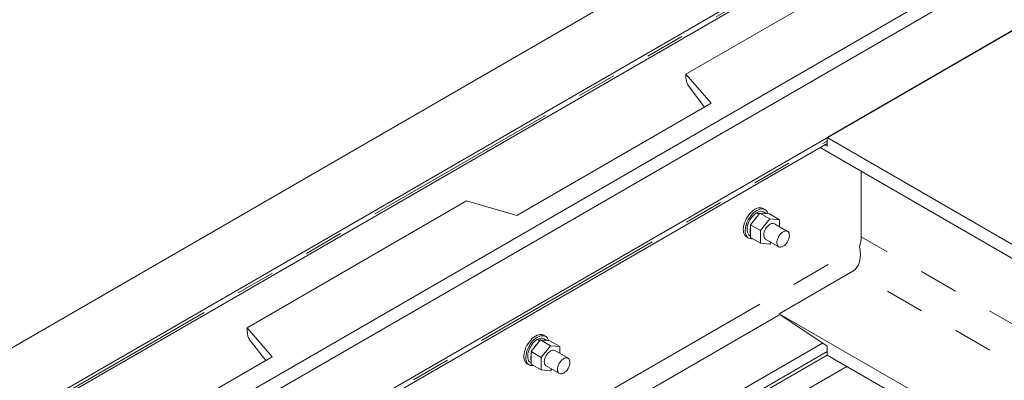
# Model space of a CAD drawing. Header units: millimetres. Extents: x 525 to 29324, y 175 to 20618.
# Tile 234 of 256: x 8933 to 10044, y 16496 to 16902. Entities that reach past the tile are written whole.
import ezdxf

# ---------------------------------------------------------------- set-up
doc = ezdxf.new("R2010")
doc.units = ezdxf.units.MM
doc.linetypes.add('SLD-Centrada-doble', pattern=[12.7, 6.35, -1.27, 1.27, -1.27, 1.27, -1.27])
doc.linetypes.add('SLD-Continua', pattern=[0])

msp = doc.modelspace()

# ---------------------------------------------------------------- linework, layer by layer
at = {"color": 7, "linetype": 'SLD-Continua', "lineweight": 18, "ltscale": 35}
for p, q in [((10229.4, 17285.8), (8196.5, 16112.2)), ((10229.4, 17285.8), (8196.5, 16112.2)), ((10229.4, 17285.8), (8196.5, 16112.2)), ((10229.4, 17285.8), (8196.5, 16112.2)), ((10229.4, 17285.8), (8196.5, 16112.2)), ((10293.1, 17240.9), (8267.2, 16071.4)), ((10293.1, 17240.9), (8267.2, 16071.4)), ((10293.1, 17240.9), (8267.2, 16071.4)), ((10293.1, 17240.9), (8267.2, 16071.4)), ((10293.1, 17240.9), (8267.2, 16071.4)), ((8272.8, 16068.1), (10298.7, 17237.6)), ((8272.8, 16068.1), (10298.7, 17237.6)), ((8272.8, 16068.1), (10298.7, 17237.6)), ((8272.8, 16068.1), (10298.7, 17237.6)), ((8272.8, 16068.1), (10298.7, 17237.6)), ((8373.3, 16010.1), (10399.1, 17179.6)), ((8373.3, 16010.1), (10399.1, 17179.6)), ((8373.3, 16010.1), (10399.1, 17179.6)), ((8373.3, 16010.1), (10399.1, 17179.6)), ((8373.3, 16010.1), (10399.1, 17179.6)), ((10413.3, 17171.5), (8387.4, 16002)), ((10413.3, 17171.5), (8387.4, 16002)), ((10413.3, 17171.5), (8387.4, 16002)), ((10413.3, 17171.5), (8387.4, 16002)), ((10413.3, 17171.5), (8387.4, 16002)), ((10413.3, 17171.5), (8387.4, 16002)), ((10413.3, 17171.5), (8387.4, 16002)), ((10413.3, 17171.5), (8387.4, 16002)), ((10413.3, 17171.5), (8387.4, 16002)), ((8451, 15965.2), (10476.9, 17134.7)), ((8451, 15965.2), (10476.9, 17134.7)), ((8451, 15965.2), (10476.9, 17134.7)), ((8451, 15965.2), (10476.9, 17134.7)), ((8451, 15965.2), (10476.9, 17134.7)), ((8451, 15965.2), (10476.9, 17134.7)), ((8451, 15965.2), (10476.9, 17134.7)), ((8451, 15965.2), (10476.9, 17134.7)), ((8451, 15965.2), (10476.9, 17134.7)), ((9932.4, 16983.7), (9684.9, 16840.8)), ((9932.4, 16983.7), (9684.9, 16840.8)), ((9932.4, 16983.7), (9684.9, 16840.8)), ((9932.4, 16983.7), (9684.9, 16840.8)), ((9932.4, 16983.7), (9684.9, 16840.8)), ((9844, 16769.4), (10056.2, 16891.9)), ((9844, 16769.4), (10056.2, 16891.9)), ((9844, 16769.4), (10056.2, 16891.9)), ((9844, 16769.4), (10056.2, 16891.9)), ((9844, 16769.4), (10056.2, 16891.9)), ((9844, 16769.4), (10056.2, 16891.9)), ((9844, 16769.4), (10056.2, 16891.9)), ((9844, 16769.4), (10056.2, 16891.9)), ((9844, 16769.4), (10056.2, 16891.9)), ((9713.2, 16808.2), (9684.9, 16840.8)), ((9684.9, 16837.1), (9684.9, 16840.8)), ((9713.2, 16808.2), (9684.9, 16840.8)), ((9684.9, 16837.1), (9684.9, 16840.8)), ((9713.2, 16808.2), (9684.9, 16840.8)), ((9684.9, 16837.1), (9684.9, 16840.8)), ((9713.2, 16808.2), (9684.9, 16840.8)), ((9684.9, 16837.1), (9684.9, 16840.8)), ((9713.2, 16808.2), (9684.9, 16840.8)), ((9684.9, 16837.1), (9684.9, 16840.8)), ((9688.4, 16826.5), (9705.9, 16803.9)), ((9688.4, 16826.5), (9705.9, 16803.9)), ((9688.4, 16826.5), (9705.9, 16803.9)), ((9688.4, 16826.5), (9705.9, 16803.9)), ((9688.4, 16826.5), (9705.9, 16803.9)), ((9494, 16681.6), (9713.2, 16808.2)), ((9494, 16681.6), (9713.2, 16808.2)), ((9494, 16681.6), (9713.2, 16808.2)), ((9494, 16681.6), (9713.2, 16808.2)), ((9494, 16681.6), (9713.2, 16808.2)), ((9844, 16759.6), (9844, 16769.4)), ((10374.4, 16463.2), (9844, 16769.4)), ((9844, 16759.6), (9844, 16769.4)), ((10374.4, 16463.2), (9844, 16769.4)), ((9844, 16759.6), (9844, 16769.4)), ((10374.4, 16463.2), (9844, 16769.4)), ((9844, 16759.6), (9844, 16769.4)), ((10374.4, 16463.2), (9844, 16769.4)), ((9844, 16759.6), (9844, 16769.4)), ((10374.4, 16463.2), (9844, 16769.4)), ((9844, 16759.6), (9844, 16769.4)), ((10374.4, 16463.2), (9844, 16769.4)), ((9844, 16759.6), (9844, 16769.4)), ((10374.4, 16463.2), (9844, 16769.4)), ((9844, 16759.6), (9844, 16769.4)), ((10374.4, 16463.2), (9844, 16769.4)), ((9844, 16759.6), (9844, 16769.4)), ((10374.4, 16463.2), (9844, 16769.4)), ((9071.8, 16317.1), (9844, 16762.9)), ((9071.8, 16317.1), (9844, 16762.9)), ((9071.8, 16317.1), (9844, 16762.9)), ((9071.8, 16317.1), (9844, 16762.9)), ((9071.8, 16317.1), (9844, 16762.9)), ((9071.8, 16317.1), (9844, 16762.9)), ((9071.8, 16317.1), (9844, 16762.9)), ((9071.8, 16317.1), (9844, 16762.9)), ((9071.8, 16317.1), (9844, 16762.9)), ((10360.9, 16455.5), (9836.2, 16758.4)), ((10360.9, 16455.5), (9836.2, 16758.4)), ((10360.9, 16455.5), (9836.2, 16758.4)), ((10360.9, 16455.5), (9836.2, 16758.4)), ((10360.9, 16455.5), (9836.2, 16758.4)), ((10360.9, 16455.5), (9836.2, 16758.4)), ((10360.9, 16455.5), (9836.2, 16758.4)), ((10360.9, 16455.5), (9836.2, 16758.4)), ((10360.9, 16455.5), (9836.2, 16758.4)), ((9840.9, 16761.1), (9844, 16759.6)), ((9840.9, 16761.1), (9844, 16759.6)), ((9840.9, 16761.1), (9844, 16759.6)), ((9840.9, 16761.1), (9844, 16759.6)), ((9840.9, 16761.1), (9844, 16759.6)), ((9840.9, 16761.1), (9844, 16759.6)), ((9840.9, 16761.1), (9844, 16759.6)), ((9840.9, 16761.1), (9844, 16759.6)), ((9840.9, 16761.1), (9844, 16759.6)), ((9882.6, 16657.7), (9882.6, 16731.6)), ((9882.6, 16657.7), (9882.6, 16731.6)), ((9882.6, 16657.7), (9882.6, 16731.6)), ((9882.6, 16657.7), (9882.6, 16731.6)), ((9882.6, 16657.7), (9882.6, 16731.6)), ((9882.6, 16657.7), (9882.6, 16731.6)), ((9882.6, 16657.7), (9882.6, 16731.6)), ((9882.6, 16657.7), (9882.6, 16731.6)), ((9882.6, 16657.7), (9882.6, 16731.6)), ((9437.5, 16698), (9190, 16555.1)), ((9437.5, 16698), (9190, 16555.1)), ((9437.5, 16698), (9190, 16555.1)), ((9437.5, 16698), (9190, 16555.1)), ((9437.5, 16698), (9190, 16555.1)), ((9437.5, 16698), (9494, 16681.6)), ((9437.5, 16698), (9494, 16681.6)), ((9437.5, 16698), (9494, 16681.6)), ((9437.5, 16698), (9494, 16681.6)), ((9437.5, 16698), (9494, 16681.6)), ((9757.8, 16671.1), (9768.4, 16684.3)), ((9757.8, 16671.1), (9768.4, 16684.3)), ((9757.8, 16671.1), (9768.4, 16684.3)), ((9764.6, 16684.7), (9767.4, 16683.1)), ((9764.6, 16684.7), (9767.4, 16683.1)), ((9764.6, 16684.7), (9767.4, 16683.1)), ((9765.1, 16685), (9767.7, 16683.5)), ((9765.1, 16685), (9765.1, 16684.4)), ((9765.1, 16685), (9767.7, 16683.5)), ((9765.1, 16685), (9765.1, 16684.4)), ((9765.1, 16685), (9767.7, 16683.5)), ((9765.1, 16685), (9765.1, 16684.4)), ((9768.4, 16684.3), (9779.7, 16677.8)), ((9768.4, 16684.3), (9779, 16683.4)), ((9768.4, 16684.3), (9779.7, 16677.8)), ((9768.4, 16684.3), (9779, 16683.4)), ((9768.4, 16684.3), (9779.7, 16677.8)), ((9768.4, 16684.3), (9779, 16683.4)), ((9774.1, 16688.2), (9772, 16689.5)), ((9774.1, 16688.2), (9772, 16689.5)), ((9774.1, 16688.2), (9772, 16689.5)), ((9776.1, 16683.6), (9772.6, 16685.6)), ((9776.1, 16683.6), (9772.6, 16685.6)), ((9776.1, 16683.6), (9772.6, 16685.6)), ((9779, 16683.4), (9790.3, 16676.8)), ((9779, 16683.4), (9790.3, 16676.8)), ((9779, 16683.4), (9790.3, 16676.8)), ((9757.8, 16671.1), (9769.1, 16664.6)), ((9757.8, 16657), (9757.8, 16671.1)), ((9757.8, 16671.1), (9769.1, 16664.6)), ((9757.8, 16657), (9757.8, 16671.1)), ((9757.8, 16671.1), (9769.1, 16664.6)), ((9757.8, 16657), (9757.8, 16671.1)), ((9769.1, 16664.6), (9779.7, 16677.8)), ((9769.1, 16664.6), (9779.7, 16677.8)), ((9769.1, 16664.6), (9779.7, 16677.8)), ((9779.7, 16677.8), (9790.3, 16676.8)), ((9779.7, 16677.8), (9790.3, 16676.8)), ((9779.7, 16677.8), (9790.3, 16676.8)), ((9799.5, 16663.7), (9784.7, 16672.3)), ((9799.5, 16663.7), (9784.7, 16672.3)), ((9799.5, 16663.7), (9784.7, 16672.3)), ((9790.3, 16676.8), (9790.3, 16669.1)), ((9790.3, 16676.8), (9790.3, 16669.1)), ((9790.3, 16676.8), (9790.3, 16669.1)), ((9757.1, 16658.8), (9757.8, 16658.4)), ((9757.1, 16658.8), (9757.8, 16658.4)), ((9757.1, 16658.8), (9757.8, 16658.4)), ((9769.1, 16650.5), (9769.1, 16664.6)), ((9769.1, 16650.5), (9769.1, 16664.6)), ((9769.1, 16650.5), (9769.1, 16664.6)), ((9753.5, 16657.4), (9755.6, 16656.2)), ((9753.5, 16657.4), (9755.6, 16656.2)), ((9753.5, 16657.4), (9755.6, 16656.2)), ((9757.8, 16657), (9769.1, 16650.5)), ((9757.8, 16657), (9769.1, 16650.5)), ((9757.8, 16657), (9769.1, 16650.5)), ((9779.7, 16649.5), (9769.1, 16650.5)), ((9779.7, 16649.5), (9769.1, 16650.5)), ((9779.7, 16649.5), (9769.1, 16650.5)), ((9774.7, 16655), (9789.5, 16646.4)), ((9774.7, 16655), (9789.5, 16646.4)), ((9774.7, 16655), (9789.5, 16646.4)), ((9781.1, 16651.3), (9779.7, 16649.5)), ((9781.1, 16651.3), (9779.7, 16649.5)), ((9781.1, 16651.3), (9779.7, 16649.5)), ((9873.3, 16619), (9790.2, 16571)), ((9873.3, 16619), (9790.2, 16571)), ((9873.3, 16619), (9790.2, 16571)), ((9873.3, 16619), (9790.2, 16571)), ((9873.3, 16619), (9790.2, 16571)), ((9873.3, 16619), (9790.2, 16571)), ((9873.3, 16619), (9790.2, 16571)), ((9873.3, 16619), (9790.2, 16571)), ((9873.3, 16619), (9790.2, 16571)), ((9790.2, 16571), (9790.8, 16569.9)), ((10175.6, 16348.5), (9790.2, 16571)), ((9790.2, 16571), (9790.8, 16569.9)), ((10175.6, 16348.5), (9790.2, 16571)), ((10175.6, 16348.5), (9790.2, 16571)), ((9790.2, 16571), (9790.8, 16569.9)), ((9790.2, 16571), (9790.8, 16569.9)), ((10175.6, 16348.5), (9790.2, 16571)), ((9790.2, 16571), (9790.8, 16569.9)), ((10175.6, 16348.5), (9790.2, 16571)), ((10175.6, 16348.5), (9790.2, 16571)), ((9790.2, 16571), (9790.8, 16569.9)), ((10175.6, 16348.5), (9790.2, 16571)), ((9790.2, 16571), (9790.8, 16569.9)), ((9790.2, 16571), (9790.8, 16569.9)), ((10175.6, 16348.5), (9790.2, 16571)), ((10175.6, 16348.5), (9790.2, 16571)), ((9790.2, 16571), (9790.8, 16569.9)), ((9844, 16534.2), (9790.8, 16569.9)), ((9844, 16534.2), (9790.8, 16569.9)), ((9844, 16534.2), (9790.8, 16569.9)), ((9844, 16534.2), (9790.8, 16569.9)), ((9844, 16534.2), (9790.8, 16569.9)), ((9844, 16534.2), (9790.8, 16569.9)), ((9844, 16534.2), (9790.8, 16569.9)), ((9844, 16534.2), (9790.8, 16569.9)), ((9844, 16534.2), (9790.8, 16569.9)), ((9218.2, 16522.4), (9190, 16555.1)), ((9190, 16551.3), (9190, 16555.1)), ((9218.2, 16522.4), (9190, 16555.1)), ((9190, 16551.3), (9190, 16555.1)), ((9218.2, 16522.4), (9190, 16555.1)), ((9190, 16551.3), (9190, 16555.1)), ((9218.2, 16522.4), (9190, 16555.1)), ((9190, 16551.3), (9190, 16555.1)), ((9218.2, 16522.4), (9190, 16555.1)), ((9190, 16551.3), (9190, 16555.1)), ((9193.4, 16540.8), (9210.9, 16518.2)), ((9193.4, 16540.8), (9210.9, 16518.2)), ((9193.4, 16540.8), (9210.9, 16518.2)), ((9193.4, 16540.8), (9210.9, 16518.2)), ((9193.4, 16540.8), (9210.9, 16518.2)), ((9510.3, 16528.3), (9520.9, 16541.5)), ((9510.3, 16528.3), (9520.9, 16541.5)), ((9510.3, 16528.3), (9520.9, 16541.5)), ((9517.1, 16541.8), (9519.9, 16540.2)), ((9517.1, 16541.8), (9519.9, 16540.2)), ((9517.1, 16541.8), (9519.9, 16540.2)), ((9517.6, 16542.2), (9520.3, 16540.7)), ((9517.6, 16542.2), (9517.6, 16541.5)), ((9517.6, 16542.2), (9520.3, 16540.7)), ((9517.6, 16542.2), (9517.6, 16541.5)), ((9517.6, 16542.2), (9520.3, 16540.7)), ((9517.6, 16542.2), (9517.6, 16541.5)), ((9520.9, 16541.5), (9532.2, 16534.9)), ((9520.9, 16541.5), (9531.5, 16540.5)), ((9520.9, 16541.5), (9532.2, 16534.9)), ((9520.9, 16541.5), (9531.5, 16540.5)), ((9520.9, 16541.5), (9532.2, 16534.9)), ((9520.9, 16541.5), (9531.5, 16540.5)), ((9526.6, 16545.4), (9524.5, 16546.6)), ((9526.6, 16545.4), (9524.5, 16546.6)), ((9526.6, 16545.4), (9524.5, 16546.6)), ((9528.6, 16540.8), (9525.1, 16542.8)), ((9528.6, 16540.8), (9525.1, 16542.8)), ((9528.6, 16540.8), (9525.1, 16542.8)), ((9531.5, 16540.5), (9542.8, 16534)), ((9531.5, 16540.5), (9542.8, 16534)), ((9531.5, 16540.5), (9542.8, 16534)), ((9510.3, 16528.3), (9521.6, 16521.7)), ((9510.3, 16514.1), (9510.3, 16528.3)), ((9510.3, 16528.3), (9521.6, 16521.7)), ((9510.3, 16514.1), (9510.3, 16528.3)), ((9510.3, 16528.3), (9521.6, 16521.7)), ((9510.3, 16514.1), (9510.3, 16528.3)), ((9521.6, 16521.7), (9532.2, 16534.9)), ((9521.6, 16521.7), (9532.2, 16534.9)), ((9521.6, 16521.7), (9532.2, 16534.9)), ((9532.2, 16534.9), (9542.8, 16534)), ((9532.2, 16534.9), (9542.8, 16534)), ((9532.2, 16534.9), (9542.8, 16534)), ((9552.1, 16520.9), (9537.2, 16529.4)), ((9552.1, 16520.9), (9537.2, 16529.4)), ((9552.1, 16520.9), (9537.2, 16529.4)), ((9542.8, 16534), (9542.8, 16526.2)), ((9542.8, 16534), (9542.8, 16526.2)), ((9542.8, 16534), (9542.8, 16526.2)), ((9844, 16524.4), (9844, 16534.2)), ((9844, 16524.4), (9844, 16534.2)), ((9844, 16524.4), (9844, 16534.2)), ((9844, 16524.4), (9844, 16534.2)), ((9844, 16524.4), (9844, 16534.2)), ((9844, 16524.4), (9844, 16534.2)), ((9844, 16524.4), (9844, 16534.2)), ((9844, 16524.4), (9844, 16534.2)), ((9844, 16524.4), (9844, 16534.2)), ((8999, 16395.9), (9218.2, 16522.4)), ((8999, 16395.9), (9218.2, 16522.4)), ((8999, 16395.9), (9218.2, 16522.4)), ((8999, 16395.9), (9218.2, 16522.4)), ((8999, 16395.9), (9218.2, 16522.4)), ((9278.4, 16197.9), (9844, 16524.4)), ((9278.4, 16197.9), (9844, 16524.4)), ((9278.4, 16197.9), (9844, 16524.4)), ((9278.4, 16197.9), (9844, 16524.4)), ((9278.4, 16197.9), (9844, 16524.4)), ((9278.4, 16197.9), (9844, 16524.4)), ((9278.4, 16197.9), (9844, 16524.4)), ((9278.4, 16197.9), (9844, 16524.4)), ((9278.4, 16197.9), (9844, 16524.4)), ((9506, 16514.6), (9508.1, 16513.3)), ((9506, 16514.6), (9508.1, 16513.3)), ((9506, 16514.6), (9508.1, 16513.3)), ((9509.6, 16515.9), (9510.3, 16515.5)), ((9509.6, 16515.9), (9510.3, 16515.5)), ((9509.6, 16515.9), (9510.3, 16515.5)), ((9510.3, 16514.1), (9521.6, 16507.6)), ((9510.3, 16514.1), (9521.6, 16507.6)), ((9510.3, 16514.1), (9521.6, 16507.6)), ((9521.6, 16507.6), (9521.6, 16521.7)), ((9521.6, 16507.6), (9521.6, 16521.7)), ((9521.6, 16507.6), (9521.6, 16521.7)), ((10162.2, 16340.8), (9844, 16524.4)), ((10162.2, 16340.8), (9844, 16524.4)), ((10162.2, 16340.8), (9844, 16524.4)), ((10162.2, 16340.8), (9844, 16524.4)), ((10162.2, 16340.8), (9844, 16524.4)), ((10162.2, 16340.8), (9844, 16524.4)), ((10162.2, 16340.8), (9844, 16524.4)), ((10162.2, 16340.8), (9844, 16524.4)), ((10162.2, 16340.8), (9844, 16524.4)), ((9300.7, 16185), (9866.3, 16511.6)), ((9300.7, 16185), (9866.3, 16511.6)), ((9300.7, 16185), (9866.3, 16511.6)), ((9300.7, 16185), (9866.3, 16511.6)), ((9300.7, 16185), (9866.3, 16511.6)), ((9532.2, 16506.6), (9521.6, 16507.6)), ((9532.2, 16506.6), (9521.6, 16507.6)), ((9532.2, 16506.6), (9521.6, 16507.6)), ((9527.2, 16512.1), (9542.1, 16503.5)), ((9527.2, 16512.1), (9542.1, 16503.5)), ((9527.2, 16512.1), (9542.1, 16503.5)), ((9533.6, 16508.4), (9532.2, 16506.6)), ((9533.6, 16508.4), (9532.2, 16506.6)), ((9533.6, 16508.4), (9532.2, 16506.6))]:
    msp.add_line(p, q, dxfattribs=at)
at = {"color": 8, "linetype": 'SLD-Centrada-doble', "lineweight": 18, "ltscale": 35}
for p, q in [((10296.3, 17239), (8270.5, 16069.5)), ((10296.3, 17239), (8270.5, 16069.5)), ((10296.3, 17239), (8270.5, 16069.5)), ((10296.3, 17239), (8270.5, 16069.5)), ((10296.3, 17239), (8270.5, 16069.5)), ((9069.5, 16318.5), (9844, 16765.6)), ((9069.5, 16318.5), (9844, 16765.6)), ((9069.5, 16318.5), (9844, 16765.6)), ((9069.5, 16318.5), (9844, 16765.6)), ((9069.5, 16318.5), (9844, 16765.6)), ((9069.5, 16318.5), (9844, 16765.6)), ((9069.5, 16318.5), (9844, 16765.6)), ((9069.5, 16318.5), (9844, 16765.6)), ((9069.5, 16318.5), (9844, 16765.6)), ((10296.9, 16418.5), (9882.6, 16657.7)), ((10296.9, 16418.5), (9882.6, 16657.7)), ((10296.9, 16418.5), (9882.6, 16657.7)), ((10296.9, 16418.5), (9882.6, 16657.7)), ((10296.9, 16418.5), (9882.6, 16657.7)), ((10296.9, 16418.5), (9882.6, 16657.7)), ((10296.9, 16418.5), (9882.6, 16657.7)), ((10296.9, 16418.5), (9882.6, 16657.7)), ((10296.9, 16418.5), (9882.6, 16657.7)), ((9190.7, 16248.5), (9880.6, 16646.7)), ((9190.7, 16248.5), (9880.6, 16646.7)), ((9190.7, 16248.5), (9880.6, 16646.7)), ((9190.7, 16248.5), (9880.6, 16646.7)), ((9190.7, 16248.5), (9880.6, 16646.7)), ((9190.7, 16248.5), (9880.6, 16646.7)), ((9190.7, 16248.5), (9880.6, 16646.7)), ((9190.7, 16248.5), (9880.6, 16646.7)), ((9190.7, 16248.5), (9880.6, 16646.7)), ((10258.7, 16396.5), (9873.3, 16619)), ((10258.7, 16396.5), (9873.3, 16619)), ((10258.7, 16396.5), (9873.3, 16619)), ((10258.7, 16396.5), (9873.3, 16619)), ((10258.7, 16396.5), (9873.3, 16619)), ((10258.7, 16396.5), (9873.3, 16619)), ((10258.7, 16396.5), (9873.3, 16619)), ((10258.7, 16396.5), (9873.3, 16619)), ((10258.7, 16396.5), (9873.3, 16619)), ((9212.4, 16236), (9790.8, 16569.9)), ((9212.4, 16236), (9790.8, 16569.9)), ((9212.4, 16236), (9790.8, 16569.9)), ((9212.4, 16236), (9790.8, 16569.9)), ((9212.4, 16236), (9790.8, 16569.9)), ((9212.4, 16236), (9790.8, 16569.9)), ((9212.4, 16236), (9790.8, 16569.9)), ((9212.4, 16236), (9790.8, 16569.9)), ((9212.4, 16236), (9790.8, 16569.9)), ((9264.3, 16206), (9838.8, 16537.7)), ((9264.3, 16206), (9838.8, 16537.7)), ((9264.3, 16206), (9838.8, 16537.7)), ((9264.3, 16206), (9838.8, 16537.7)), ((9264.3, 16206), (9838.8, 16537.7)), ((9264.3, 16206), (9838.8, 16537.7)), ((9264.3, 16206), (9838.8, 16537.7)), ((9264.3, 16206), (9838.8, 16537.7)), ((9264.3, 16206), (9838.8, 16537.7)), ((9275.1, 16199.8), (9844, 16528.2)), ((9275.1, 16199.8), (9844, 16528.2)), ((9275.1, 16199.8), (9844, 16528.2)), ((9275.1, 16199.8), (9844, 16528.2)), ((9275.1, 16199.8), (9844, 16528.2)), ((9275.1, 16199.8), (9844, 16528.2)), ((9275.1, 16199.8), (9844, 16528.2)), ((9275.1, 16199.8), (9844, 16528.2)), ((9275.1, 16199.8), (9844, 16528.2))]:
    msp.add_line(p, q, dxfattribs=at)
at = {"color": 7, "linetype": 'SLD-Continua', "lineweight": 18, "ltscale": 35, "flags": 128}
for points in [[(9753.5, 16657.4), (9752.4, 16658.2), (9751.4, 16659.4), (9750.6, 16660.8), (9750, 16662.5), (9749.7, 16664.4), (9749.6, 16666.4), (9749.8, 16668.6), (9750.3, 16670.9), (9751, 16673.3), (9751.9, 16675.6), (9753, 16677.9), (9754.3, 16680.2), (9755.8, 16682.3), (9757.4, 16684.2), (9759.1, 16685.9), (9760.9, 16687.4), (9762.7, 16688.6)], [(9753.5, 16657.4), (9752.4, 16658.2), (9751.4, 16659.4), (9750.6, 16660.8), (9750, 16662.5), (9749.7, 16664.4), (9749.6, 16666.4), (9749.8, 16668.6), (9750.3, 16670.9), (9751, 16673.3), (9751.9, 16675.6), (9753, 16677.9), (9754.3, 16680.2), (9755.8, 16682.3), (9757.4, 16684.2), (9759.1, 16685.9), (9760.9, 16687.4), (9762.7, 16688.6)], [(9753.5, 16657.4), (9752.4, 16658.2), (9751.4, 16659.4), (9750.6, 16660.8), (9750, 16662.5), (9749.7, 16664.4), (9749.6, 16666.4), (9749.8, 16668.6), (9750.3, 16670.9), (9751, 16673.3), (9751.9, 16675.6), (9753, 16677.9), (9754.3, 16680.2), (9755.8, 16682.3), (9757.4, 16684.2), (9759.1, 16685.9), (9760.9, 16687.4), (9762.7, 16688.6)], [(9760.4, 16655.5), (9760.4, 16655.4), (9758.7, 16655.3), (9757.2, 16655.6), (9755.8, 16656.1), (9754.5, 16657), (9753.5, 16658.1), (9752.7, 16659.6), (9752.2, 16661.2), (9751.8, 16663.1), (9751.8, 16665.2), (9752, 16667.4), (9752.4, 16669.7), (9753.1, 16672.1), (9754, 16674.4), (9755.1, 16676.7), (9756.4, 16678.9), (9757.9, 16681), (9759.5, 16683), (9761.2, 16684.7), (9763, 16686.1), (9764.8, 16687.3)], [(9760.4, 16655.5), (9760.4, 16655.4), (9758.7, 16655.3), (9757.2, 16655.6), (9755.8, 16656.1), (9754.5, 16657), (9753.5, 16658.1), (9752.7, 16659.6), (9752.2, 16661.2), (9751.8, 16663.1), (9751.8, 16665.2), (9752, 16667.4), (9752.4, 16669.7), (9753.1, 16672.1), (9754, 16674.4), (9755.1, 16676.7), (9756.4, 16678.9), (9757.9, 16681), (9759.5, 16683), (9761.2, 16684.7), (9763, 16686.1), (9764.8, 16687.3)], [(9760.4, 16655.5), (9760.4, 16655.4), (9758.7, 16655.3), (9757.2, 16655.6), (9755.8, 16656.1), (9754.5, 16657), (9753.5, 16658.1), (9752.7, 16659.6), (9752.2, 16661.2), (9751.8, 16663.1), (9751.8, 16665.2), (9752, 16667.4), (9752.4, 16669.7), (9753.1, 16672.1), (9754, 16674.4), (9755.1, 16676.7), (9756.4, 16678.9), (9757.9, 16681), (9759.5, 16683), (9761.2, 16684.7), (9763, 16686.1), (9764.8, 16687.3)], [(9757.1, 16658.8), (9756.7, 16659), (9755.7, 16660), (9754.9, 16661.2), (9754.3, 16662.7), (9754, 16664.3), (9753.9, 16666.2), (9754.1, 16668.2), (9754.5, 16670.3), (9755.1, 16672.5), (9756, 16674.6), (9757.1, 16676.7), (9758.4, 16678.7), (9759.8, 16680.5), (9761.3, 16682.1), (9762.9, 16683.6), (9764.6, 16684.7)], [(9757.1, 16658.8), (9756.7, 16659), (9755.7, 16660), (9754.9, 16661.2), (9754.3, 16662.7), (9754, 16664.3), (9753.9, 16666.2), (9754.1, 16668.2), (9754.5, 16670.3), (9755.1, 16672.5), (9756, 16674.6), (9757.1, 16676.7), (9758.4, 16678.7), (9759.8, 16680.5), (9761.3, 16682.1), (9762.9, 16683.6), (9764.6, 16684.7)], [(9757.1, 16658.8), (9756.7, 16659), (9755.7, 16660), (9754.9, 16661.2), (9754.3, 16662.7), (9754, 16664.3), (9753.9, 16666.2), (9754.1, 16668.2), (9754.5, 16670.3), (9755.1, 16672.5), (9756, 16674.6), (9757.1, 16676.7), (9758.4, 16678.7), (9759.8, 16680.5), (9761.3, 16682.1), (9762.9, 16683.6), (9764.6, 16684.7)], [(9762.7, 16688.6), (9764.5, 16689.5), (9766.3, 16690.1), (9768, 16690.3), (9769.7, 16690.3), (9771.1, 16689.9), (9772, 16689.5)], [(9762.7, 16688.6), (9764.5, 16689.5), (9766.3, 16690.1), (9768, 16690.3), (9769.7, 16690.3), (9771.1, 16689.9), (9772, 16689.5)], [(9762.7, 16688.6), (9764.5, 16689.5), (9766.3, 16690.1), (9768, 16690.3), (9769.7, 16690.3), (9771.1, 16689.9), (9772, 16689.5)], [(9764.8, 16687.3), (9766.7, 16688.2), (9768.4, 16688.8), (9770.2, 16689.1), (9771.8, 16689), (9773.3, 16688.6), (9774.6, 16687.9), (9775.7, 16686.9), (9776.6, 16685.6), (9777.3, 16684.1), (9777.5, 16683.5)], [(9764.8, 16687.3), (9766.7, 16688.2), (9768.4, 16688.8), (9770.2, 16689.1), (9771.8, 16689), (9773.3, 16688.6), (9774.6, 16687.9), (9775.7, 16686.9), (9776.6, 16685.6), (9777.3, 16684.1), (9777.5, 16683.5)], [(9764.8, 16687.3), (9766.7, 16688.2), (9768.4, 16688.8), (9770.2, 16689.1), (9771.8, 16689), (9773.3, 16688.6), (9774.6, 16687.9), (9775.7, 16686.9), (9776.6, 16685.6), (9777.3, 16684.1), (9777.5, 16683.5)], [(9774.7, 16655), (9774.3, 16655.2), (9773.6, 16656), (9773, 16657.1), (9772.7, 16658.4), (9772.6, 16660), (9772.8, 16661.6), (9773.3, 16663.3), (9773.9, 16665.1), (9774.8, 16666.7), (9775.9, 16668.3), (9777.1, 16669.7), (9778.4, 16670.9), (9779.7, 16671.8)], [(9774.7, 16655), (9774.3, 16655.2), (9773.6, 16656), (9773, 16657.1), (9772.7, 16658.4), (9772.6, 16660), (9772.8, 16661.6), (9773.3, 16663.3), (9773.9, 16665.1), (9774.8, 16666.7), (9775.9, 16668.3), (9777.1, 16669.7), (9778.4, 16670.9), (9779.7, 16671.8)], [(9774.7, 16655), (9774.3, 16655.2), (9773.6, 16656), (9773, 16657.1), (9772.7, 16658.4), (9772.6, 16660), (9772.8, 16661.6), (9773.3, 16663.3), (9773.9, 16665.1), (9774.8, 16666.7), (9775.9, 16668.3), (9777.1, 16669.7), (9778.4, 16670.9), (9779.7, 16671.8)], [(9794.5, 16646.9), (9795.9, 16647.8), (9797.2, 16649), (9798.4, 16650.4), (9799.4, 16652), (9800.3, 16653.7), (9801, 16655.4), (9801.4, 16657.1), (9801.6, 16658.8), (9801.5, 16660.3), (9801.2, 16661.6), (9800.7, 16662.7), (9799.9, 16663.5), (9798.9, 16664), (9797.8, 16664.2), (9796.5, 16664.1), (9795.2, 16663.6), (9793.9, 16662.8), (9792.5, 16661.8), (9791.3, 16660.5), (9790.2, 16659), (9789.2, 16657.3), (9788.4, 16655.6), (9787.9, 16653.9), (9787.5, 16652.2), (9787.5, 16650.6), (9787.7, 16649.2), (9788.1, 16648), (9788.8, 16647), (9789.7, 16646.4), (9790.7, 16646), (9791.9, 16646), (9793.2, 16646.3), (9794.5, 16646.9)], [(9794.5, 16646.9), (9795.9, 16647.8), (9797.2, 16649), (9798.4, 16650.4), (9799.4, 16652), (9800.3, 16653.7), (9801, 16655.4), (9801.4, 16657.1), (9801.6, 16658.8), (9801.5, 16660.3), (9801.2, 16661.6), (9800.7, 16662.7), (9799.9, 16663.5), (9798.9, 16664), (9797.8, 16664.2), (9796.5, 16664.1), (9795.2, 16663.6), (9793.9, 16662.8), (9792.5, 16661.8), (9791.3, 16660.5), (9790.2, 16659), (9789.2, 16657.3), (9788.4, 16655.6), (9787.9, 16653.9), (9787.5, 16652.2), (9787.5, 16650.6), (9787.7, 16649.2), (9788.1, 16648), (9788.8, 16647), (9789.7, 16646.4), (9790.7, 16646), (9791.9, 16646), (9793.2, 16646.3), (9794.5, 16646.9)], [(9794.5, 16646.9), (9795.9, 16647.8), (9797.2, 16649), (9798.4, 16650.4), (9799.4, 16652), (9800.3, 16653.7), (9801, 16655.4), (9801.4, 16657.1), (9801.6, 16658.8), (9801.5, 16660.3), (9801.2, 16661.6), (9800.7, 16662.7), (9799.9, 16663.5), (9798.9, 16664), (9797.8, 16664.2), (9796.5, 16664.1), (9795.2, 16663.6), (9793.9, 16662.8), (9792.5, 16661.8), (9791.3, 16660.5), (9790.2, 16659), (9789.2, 16657.3), (9788.4, 16655.6), (9787.9, 16653.9), (9787.5, 16652.2), (9787.5, 16650.6), (9787.7, 16649.2), (9788.1, 16648), (9788.8, 16647), (9789.7, 16646.4), (9790.7, 16646), (9791.9, 16646), (9793.2, 16646.3), (9794.5, 16646.9)], [(9515.2, 16545.7), (9517.1, 16546.6), (9518.8, 16547.2), (9520.6, 16547.4), (9522.2, 16547.4), (9523.6, 16547), (9524.5, 16546.6)], [(9515.2, 16545.7), (9517.1, 16546.6), (9518.8, 16547.2), (9520.6, 16547.4), (9522.2, 16547.4), (9523.6, 16547), (9524.5, 16546.6)], [(9515.2, 16545.7), (9517.1, 16546.6), (9518.8, 16547.2), (9520.6, 16547.4), (9522.2, 16547.4), (9523.6, 16547), (9524.5, 16546.6)], [(9506, 16514.6), (9504.9, 16515.3), (9503.9, 16516.5), (9503.1, 16517.9), (9502.5, 16519.6), (9502.2, 16521.5), (9502.2, 16523.6), (9502.4, 16525.8), (9502.8, 16528.1), (9503.5, 16530.4), (9504.4, 16532.8), (9505.5, 16535.1), (9506.8, 16537.3), (9508.3, 16539.4), (9509.9, 16541.3), (9511.6, 16543), (9513.4, 16544.5), (9515.2, 16545.7)], [(9506, 16514.6), (9504.9, 16515.3), (9503.9, 16516.5), (9503.1, 16517.9), (9502.5, 16519.6), (9502.2, 16521.5), (9502.2, 16523.6), (9502.4, 16525.8), (9502.8, 16528.1), (9503.5, 16530.4), (9504.4, 16532.8), (9505.5, 16535.1), (9506.8, 16537.3), (9508.3, 16539.4), (9509.9, 16541.3), (9511.6, 16543), (9513.4, 16544.5), (9515.2, 16545.7)], [(9506, 16514.6), (9504.9, 16515.3), (9503.9, 16516.5), (9503.1, 16517.9), (9502.5, 16519.6), (9502.2, 16521.5), (9502.2, 16523.6), (9502.4, 16525.8), (9502.8, 16528.1), (9503.5, 16530.4), (9504.4, 16532.8), (9505.5, 16535.1), (9506.8, 16537.3), (9508.3, 16539.4), (9509.9, 16541.3), (9511.6, 16543), (9513.4, 16544.5), (9515.2, 16545.7)], [(9512.9, 16512.6), (9512.9, 16512.6), (9511.2, 16512.5), (9509.7, 16512.7), (9508.3, 16513.2), (9507, 16514.1), (9506, 16515.3), (9505.2, 16516.7), (9504.7, 16518.4), (9504.3, 16520.3), (9504.3, 16522.3), (9504.5, 16524.5), (9504.9, 16526.8), (9505.6, 16529.2), (9506.5, 16531.5), (9507.6, 16533.8), (9508.9, 16536.1), (9510.4, 16538.2), (9512, 16540.1), (9513.7, 16541.8), (9515.5, 16543.3), (9517.4, 16544.5)], [(9512.9, 16512.6), (9512.9, 16512.6), (9511.2, 16512.5), (9509.7, 16512.7), (9508.3, 16513.2), (9507, 16514.1), (9506, 16515.3), (9505.2, 16516.7), (9504.7, 16518.4), (9504.3, 16520.3), (9504.3, 16522.3), (9504.5, 16524.5), (9504.9, 16526.8), (9505.6, 16529.2), (9506.5, 16531.5), (9507.6, 16533.8), (9508.9, 16536.1), (9510.4, 16538.2), (9512, 16540.1), (9513.7, 16541.8), (9515.5, 16543.3), (9517.4, 16544.5)], [(9512.9, 16512.6), (9512.9, 16512.6), (9511.2, 16512.5), (9509.7, 16512.7), (9508.3, 16513.2), (9507, 16514.1), (9506, 16515.3), (9505.2, 16516.7), (9504.7, 16518.4), (9504.3, 16520.3), (9504.3, 16522.3), (9504.5, 16524.5), (9504.9, 16526.8), (9505.6, 16529.2), (9506.5, 16531.5), (9507.6, 16533.8), (9508.9, 16536.1), (9510.4, 16538.2), (9512, 16540.1), (9513.7, 16541.8), (9515.5, 16543.3), (9517.4, 16544.5)], [(9509.6, 16515.9), (9509.2, 16516.2), (9508.2, 16517.1), (9507.4, 16518.3), (9506.8, 16519.8), (9506.5, 16521.5), (9506.4, 16523.3), (9506.6, 16525.4), (9507, 16527.5), (9507.6, 16529.6), (9508.5, 16531.7), (9509.6, 16533.8), (9510.9, 16535.8), (9512.3, 16537.6), (9513.8, 16539.3), (9515.4, 16540.7), (9517.1, 16541.8)], [(9509.6, 16515.9), (9509.2, 16516.2), (9508.2, 16517.1), (9507.4, 16518.3), (9506.8, 16519.8), (9506.5, 16521.5), (9506.4, 16523.3), (9506.6, 16525.4), (9507, 16527.5), (9507.6, 16529.6), (9508.5, 16531.7), (9509.6, 16533.8), (9510.9, 16535.8), (9512.3, 16537.6), (9513.8, 16539.3), (9515.4, 16540.7), (9517.1, 16541.8)], [(9509.6, 16515.9), (9509.2, 16516.2), (9508.2, 16517.1), (9507.4, 16518.3), (9506.8, 16519.8), (9506.5, 16521.5), (9506.4, 16523.3), (9506.6, 16525.4), (9507, 16527.5), (9507.6, 16529.6), (9508.5, 16531.7), (9509.6, 16533.8), (9510.9, 16535.8), (9512.3, 16537.6), (9513.8, 16539.3), (9515.4, 16540.7), (9517.1, 16541.8)], [(9517.4, 16544.5), (9519.2, 16545.4), (9521, 16546), (9522.7, 16546.2), (9524.3, 16546.2), (9525.8, 16545.8), (9527.1, 16545.1), (9528.2, 16544.1), (9529.1, 16542.8), (9529.8, 16541.2), (9530, 16540.6)], [(9517.4, 16544.5), (9519.2, 16545.4), (9521, 16546), (9522.7, 16546.2), (9524.3, 16546.2), (9525.8, 16545.8), (9527.1, 16545.1), (9528.2, 16544.1), (9529.1, 16542.8), (9529.8, 16541.2), (9530, 16540.6)], [(9517.4, 16544.5), (9519.2, 16545.4), (9521, 16546), (9522.7, 16546.2), (9524.3, 16546.2), (9525.8, 16545.8), (9527.1, 16545.1), (9528.2, 16544.1), (9529.1, 16542.8), (9529.8, 16541.2), (9530, 16540.6)], [(9527.2, 16512.1), (9526.9, 16512.3), (9526.1, 16513.2), (9525.5, 16514.3), (9525.2, 16515.6), (9525.1, 16517.1), (9525.3, 16518.7), (9525.8, 16520.5), (9526.4, 16522.2), (9527.3, 16523.9), (9528.4, 16525.4), (9529.6, 16526.8), (9530.9, 16528), (9532.2, 16528.9)], [(9527.2, 16512.1), (9526.9, 16512.3), (9526.1, 16513.2), (9525.5, 16514.3), (9525.2, 16515.6), (9525.1, 16517.1), (9525.3, 16518.7), (9525.8, 16520.5), (9526.4, 16522.2), (9527.3, 16523.9), (9528.4, 16525.4), (9529.6, 16526.8), (9530.9, 16528), (9532.2, 16528.9)], [(9527.2, 16512.1), (9526.9, 16512.3), (9526.1, 16513.2), (9525.5, 16514.3), (9525.2, 16515.6), (9525.1, 16517.1), (9525.3, 16518.7), (9525.8, 16520.5), (9526.4, 16522.2), (9527.3, 16523.9), (9528.4, 16525.4), (9529.6, 16526.8), (9530.9, 16528), (9532.2, 16528.9)], [(9547.1, 16504), (9548.4, 16505), (9549.7, 16506.1), (9550.9, 16507.5), (9551.9, 16509.1), (9552.8, 16510.8), (9553.5, 16512.5), (9553.9, 16514.2), (9554.1, 16515.9), (9554.1, 16517.4), (9553.7, 16518.7), (9553.2, 16519.8), (9552.4, 16520.6), (9551.4, 16521.1), (9550.3, 16521.3), (9549, 16521.2), (9547.7, 16520.7), (9546.4, 16519.9), (9545.1, 16518.9), (9543.8, 16517.6), (9542.7, 16516.1), (9541.7, 16514.5), (9540.9, 16512.8), (9540.4, 16511), (9540.1, 16509.3), (9540, 16507.7), (9540.2, 16506.3), (9540.6, 16505.1), (9541.3, 16504.1), (9542.2, 16503.5), (9543.2, 16503.1), (9544.4, 16503.1), (9545.7, 16503.4), (9547.1, 16504)], [(9547.1, 16504), (9548.4, 16505), (9549.7, 16506.1), (9550.9, 16507.5), (9551.9, 16509.1), (9552.8, 16510.8), (9553.5, 16512.5), (9553.9, 16514.2), (9554.1, 16515.9), (9554.1, 16517.4), (9553.7, 16518.7), (9553.2, 16519.8), (9552.4, 16520.6), (9551.4, 16521.1), (9550.3, 16521.3), (9549, 16521.2), (9547.7, 16520.7), (9546.4, 16519.9), (9545.1, 16518.9), (9543.8, 16517.6), (9542.7, 16516.1), (9541.7, 16514.5), (9540.9, 16512.8), (9540.4, 16511), (9540.1, 16509.3), (9540, 16507.7), (9540.2, 16506.3), (9540.6, 16505.1), (9541.3, 16504.1), (9542.2, 16503.5), (9543.2, 16503.1), (9544.4, 16503.1), (9545.7, 16503.4), (9547.1, 16504)], [(9547.1, 16504), (9548.4, 16505), (9549.7, 16506.1), (9550.9, 16507.5), (9551.9, 16509.1), (9552.8, 16510.8), (9553.5, 16512.5), (9553.9, 16514.2), (9554.1, 16515.9), (9554.1, 16517.4), (9553.7, 16518.7), (9553.2, 16519.8), (9552.4, 16520.6), (9551.4, 16521.1), (9550.3, 16521.3), (9549, 16521.2), (9547.7, 16520.7), (9546.4, 16519.9), (9545.1, 16518.9), (9543.8, 16517.6), (9542.7, 16516.1), (9541.7, 16514.5), (9540.9, 16512.8), (9540.4, 16511), (9540.1, 16509.3), (9540, 16507.7), (9540.2, 16506.3), (9540.6, 16505.1), (9541.3, 16504.1), (9542.2, 16503.5), (9543.2, 16503.1), (9544.4, 16503.1), (9545.7, 16503.4), (9547.1, 16504)]]:
    msp.add_lwpolyline(points, dxfattribs=at)
at = {"color": 7, "linetype": 'SLD-Continua', "lineweight": 18, "ltscale": 1225}
for centre, radius, start, end in [((9782, 16662.5), 24.6, 132.2627, 150.1481), ((9782, 16662.5), 24.6, 132.2627, 150.1481), ((9782, 16662.5), 24.6, 132.2627, 150.1481), ((9769.4, 16678.8), 7.57, 65.0092, 124.3061), ((9769.4, 16678.8), 7.57, 65.0092, 124.3061), ((9769.4, 16678.8), 7.57, 65.0092, 124.3061), ((9773.1, 16677.9), 6.48, 62.569, 106.5958), ((9773.1, 16677.9), 6.48, 62.569, 106.5958), ((9773.1, 16677.9), 6.48, 62.569, 106.5958), ((9782.6, 16668), 4.82, 64.2503, 127.0602), ((9782.6, 16668), 4.82, 64.2503, 127.0602), ((9782.6, 16668), 4.82, 64.2503, 127.0602), ((9772.1, 16664.1), 14.7, 167.4513, 192.5487), ((9772.1, 16664.1), 14.7, 167.4513, 192.5487), ((9772.1, 16664.1), 14.7, 167.4513, 192.5487), ((9848.5, 16658.3), 34.1, 340.2626, 359.0903), ((9848.5, 16658.3), 34.1, 340.2626, 359.0903), ((9848.5, 16658.3), 34.1, 340.2626, 359.0903), ((9848.5, 16658.3), 34.1, 340.2626, 359.0903), ((9848.5, 16658.3), 34.1, 340.2626, 359.0903), ((9848.5, 16658.3), 34.1, 340.2626, 359.0903), ((9848.5, 16658.3), 34.1, 340.2626, 359.0903), ((9848.5, 16658.3), 34.1, 340.2626, 359.0903), ((9848.5, 16658.3), 34.1, 340.2626, 359.0903), ((9534.5, 16519.7), 24.6, 132.2627, 150.1481), ((9534.5, 16519.7), 24.6, 132.2627, 150.1481), ((9534.5, 16519.7), 24.6, 132.2627, 150.1481), ((9521.9, 16535.9), 7.57, 65.0092, 124.3061), ((9521.9, 16535.9), 7.57, 65.0092, 124.3061), ((9521.9, 16535.9), 7.57, 65.0092, 124.3061), ((9525.7, 16535), 6.48, 62.569, 106.5958), ((9525.7, 16535), 6.48, 62.569, 106.5958), ((9525.7, 16535), 6.48, 62.569, 106.5958), ((9535.1, 16525.1), 4.82, 64.2503, 127.0602), ((9535.1, 16525.1), 4.82, 64.2503, 127.0602), ((9535.1, 16525.1), 4.82, 64.2503, 127.0602), ((9524.6, 16521.2), 14.7, 167.4513, 192.5487), ((9524.6, 16521.2), 14.7, 167.4513, 192.5487), ((9524.6, 16521.2), 14.7, 167.4513, 192.5487)]:
    msp.add_arc(centre, radius, start, end, dxfattribs=at)
for centre, major_axis, ratio, start_param, end_param in [((9688.7, 16832.7), (-2.44, 7.8), 0.368996, 0.868052, 2.359017), ((9688.7, 16832.7), (-2.44, 7.8), 0.368996, 0.868052, 2.359017), ((9688.7, 16832.7), (-2.44, 7.8), 0.368996, 0.868052, 2.359017), ((9688.7, 16832.7), (-2.44, 7.8), 0.368996, 0.868052, 2.359017), ((9688.7, 16832.7), (-2.44, 7.8), 0.368996, 0.868052, 2.359017), ((9855.6, 16651.2), (-17.2, 32.5), 0.599893, 3.163165, 4.272214), ((9855.6, 16651.2), (-17.2, 32.5), 0.599893, 3.163165, 4.272214), ((9855.6, 16651.2), (-17.2, 32.5), 0.599893, 3.163165, 4.272214), ((9855.6, 16651.2), (-17.2, 32.5), 0.599893, 3.163165, 4.272214), ((9855.6, 16651.2), (-17.2, 32.5), 0.599893, 3.163165, 4.272214), ((9855.6, 16651.2), (-17.2, 32.5), 0.599893, 3.163165, 4.272214), ((9855.6, 16651.2), (-17.2, 32.5), 0.599893, 3.163165, 4.272214), ((9855.6, 16651.2), (-17.2, 32.5), 0.599893, 3.163165, 4.272214), ((9855.6, 16651.2), (-17.2, 32.5), 0.599893, 3.163165, 4.272214), ((9193.7, 16547), (-2.44, 7.8), 0.368996, 0.868052, 2.359017), ((9193.7, 16547), (-2.44, 7.8), 0.368996, 0.868052, 2.359017), ((9193.7, 16547), (-2.44, 7.8), 0.368996, 0.868052, 2.359017), ((9193.7, 16547), (-2.44, 7.8), 0.368996, 0.868052, 2.359017), ((9193.7, 16547), (-2.44, 7.8), 0.368996, 0.868052, 2.359017)]:
    msp.add_ellipse(centre, major_axis=major_axis, ratio=ratio, start_param=start_param, end_param=end_param, dxfattribs=at)

doc.saveas('drawing.dxf')
